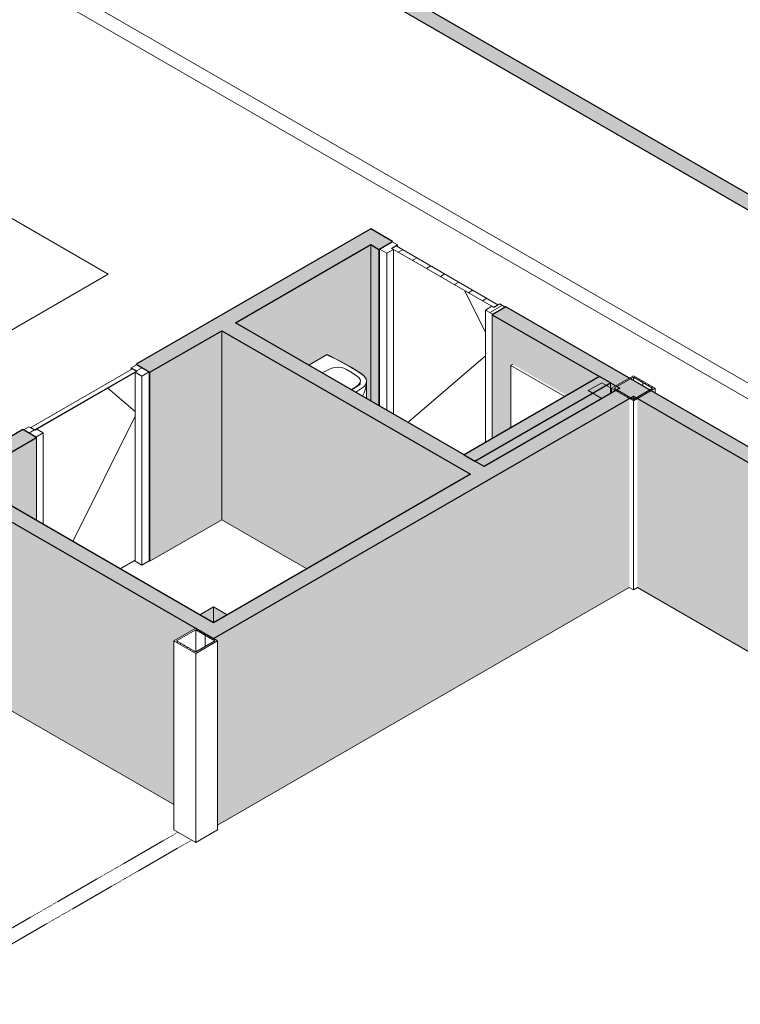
# Model space of a CAD drawing. Header units: millimetres. Extents: x 2807 to 348062, y -35711 to 43067.
# Tile 39 of 191: x 47370 to 52027, y -9456 to -3090. Entities that reach past the tile are written whole.
import ezdxf

# ---------------------------------------------------------------- set-up
doc = ezdxf.new("R2010")
doc.units = ezdxf.units.MM
doc.linetypes.add('Hidden', pattern=[7.14375, 4.7625, -2.38125])
doc.linetypes.add('THO_hhidden', pattern=[2.5, 1.5, -1])
doc.layers.add('A-AREA', color=1, linetype='Continuous', lineweight=13, true_color=0xff0000)
for name, color, linetype, lineweight in [('A-DOOR', 7, 'Continuous', 13), ('A-GENM', 7, 'Continuous', 13), ('A-WALL', 7, 'Continuous', 25), ('A-WALL-PATT', 7, 'Continuous', 25), ('I-WALL', 7, 'Continuous', 18), ('P-SANR-FIXT', 7, 'Continuous', 13), ('Q-SPCQ', 7, 'Continuous', 13), ('S-COLS', 7, 'Continuous', 13)]:
    doc.layers.add(name, color=color, linetype=linetype, lineweight=lineweight)
pattern_1 = [(30, (3507.014, -1231.216), (-42.426292, 24.494494), []), (30, (3507.014, -1206.967), (-42.426292, 24.494494), [])]
pattern_2 = [(30, (3507.01, -1231.22), (-90.51002, 52.25596), [])]

# ---------------------------------------------------------------- blocks, each defined once
blk = doc.blocks.new('NLRS_28_SCO_UN_koker_gen_bcb - K200_200_12_5-V120-00 isometrie begane grond _plotview_')
at = {"layer": 'S-COLS'}
h = blk.add_hatch(dxfattribs=at)
h.set_pattern_fill('FP_5', color=256, style=0, pattern_type=2)
h.set_pattern_definition(pattern_1)
h.paths.add_polyline_path([(51335.7, -5554.8), (51477.1, -5473.1), (51335.7, -5391.5), (51194.3, -5473.1)])
h.paths.add_polyline_path([(51335.7, -5544.6), (51212, -5473.1), (51335.7, -5401.7), (51459.4, -5473.1), (51392.4, -5511.8)])
at = {"layer": 'S-COLS', "lineweight": 18}
for p, q in [((51335.7, -5391.5), (51194.3, -5473.1)), ((51212, -5473.1), (51335.7, -5401.7)), ((51477.1, -5473.1), (51335.7, -5391.5)), ((51335.7, -5401.7), (51459.4, -5473.1)), ((51194.3, -5473.1), (51335.7, -5554.8)), ((51335.7, -5544.6), (51212, -5473.1)), ((51335.7, -5554.8), (51477.1, -5473.1)), ((51459.4, -5473.1), (51335.7, -5544.6))]:
    blk.add_line(p, q, dxfattribs=at)
at = {"layer": 'S-COLS'}
for p, q in [((51335.7, -5401.7), (51335.7, -5422.1)), ((51477.1, -5503.7), (51477.1, -5473.1)), ((51335.7, -5554.8), (51335.7, -6776.8)), ((51335.7, -6776.8), (51309.2, -6761.5)), ((51362.2, -6761.5), (51335.7, -6776.8))]:
    blk.add_line(p, q, dxfattribs=at)
at = {"layer": 'S-COLS', "color": 250, "true_color": 0x283228}
blk.add_line((51194.3, -5473.1), (51194.3, -5503.7), dxfattribs=at)
at = {"layer": 'S-COLS', "linetype": 'Hidden'}
blk.add_line((51397.6, -5437.4), (51397.6, -5457.8), dxfattribs=at)
blk = doc.blocks.new('NLRS_32_DO_WPB_binnen deurkozijn hout_gen_tho - enkele deur_ rechtsdraaiend-V143-00 isometrie begane grond _plotview_')
at = {"layer": 'A-GENM'}
h = blk.add_hatch(dxfattribs=at)
h.set_pattern_fill('FP_2', color=256, style=0, pattern_type=2)
h.set_pattern_definition(pattern_2)
h.paths.add_polyline_path([(50426.7, -4994.9), (50507.3, -4948.3), (50472, -4927.9), (50433.8, -4950), (50421.8, -4943), (50379.4, -4967.5)])
at = {"layer": 'A-DOOR'}
for p, q in [((49776.2, -4526.2), (49695.6, -4572.7)), ((49695.6, -4572.7), (49743, -4600.1)), ((49695.6, -4572.7), (49695.6, -5587.6)), ((49743, -4600.1), (49785.4, -4575.6)), ((49773.4, -4568.7), (49811.5, -4546.6)), ((49785.4, -4575.6), (49773.4, -4568.7)), ((49811.5, -4546.6), (49776.2, -4526.2)), ((49785.4, -4575.6), (49785.4, -5639.5)), ((49811.5, -4558), (49811.5, -4546.6)), ((49743, -4600.1), (49743, -5615)), ((50421.8, -4943), (50379.4, -4967.5)), ((50432.4, -4949.1), (50421.8, -4943)), ((50426.7, -4994.9), (50507.3, -4948.3)), ((50472, -4927.9), (50433.8, -4950)), ((50507.3, -4948.3), (50472, -4927.9)), ((50379.4, -4967.5), (50426.7, -4994.9)), ((50379.4, -5823.2), (50379.4, -4967.5))]:
    blk.add_line(p, q, dxfattribs=at)
blk = doc.blocks.new('NLRS_32_DO_UN_deur_gen_tho - dichte deur_ rechtsdraaiend-V144-00 isometrie begane grond _plotview_')
at = {"layer": 'A-GENM'}
h = blk.add_hatch(dxfattribs=at)
h.set_pattern_fill('FP_2', color=256, style=0, pattern_type=2)
h.set_pattern_definition(pattern_2)
h.paths.add_polyline_path([(50432.4, -4949.1), (50460.7, -4932.8), (49803.1, -4553.1), (49774.8, -4569.5)])
at = {"layer": 'A-GENM', "lineweight": 18}
for p, q in [((49803.1, -4553.1), (49774.8, -4569.5)), ((49774.8, -4569.5), (50432.4, -4949.1)), ((50460.7, -4932.8), (49803.1, -4553.1)), ((50432.4, -4949.1), (50460.7, -4932.8))]:
    blk.add_line(p, q, dxfattribs=at)
at = {"layer": 'A-GENM'}
for p, q in [((50245.4, -4841.2), (50379.4, -5111.1)), ((50245.4, -4841.2), (50379.4, -5111.1)), ((50379.4, -5263.5), (49879.1, -5693.6)), ((50379.4, -5263.5), (49879.1, -5693.6))]:
    blk.add_line(p, q, dxfattribs=at)
blk = doc.blocks.new('NLRS_32_DO_WPB_binnen deurkozijn hout_gen_tho - enkele deur_ rechtsdraaiend-V145-00 isometrie begane grond _plotview_')
at = {"layer": 'A-DOOR'}
h = blk.add_hatch(dxfattribs=at)
h.set_pattern_fill('FP_2', color=256, style=0, pattern_type=2)
h.set_pattern_definition(pattern_2)
h.paths.add_polyline_path([(47474.9, -5789.1), (47522.3, -5761.7), (47479.8, -5737.3), (47467.8, -5744.2), (47429.6, -5722.1), (47394.3, -5742.6)])
at = {"layer": 'A-GENM'}
h = blk.add_hatch(dxfattribs=at)
h.set_pattern_fill('FP_2', color=256, style=0, pattern_type=2)
h.set_pattern_definition(pattern_2)
h.paths.add_polyline_path([(48158.7, -5394.3), (48206, -5367), (48125.4, -5320.4), (48090.1, -5340.8), (48128.3, -5362.9), (48116.2, -5369.8)])
at = {"layer": 'A-DOOR'}
for p, q in [((48125.4, -5320.4), (48090.1, -5340.8)), ((48090.1, -5340.8), (48128.3, -5362.9)), ((48090.1, -5340.8), (48090.1, -5352.3)), ((48206, -5367), (48125.4, -5320.4)), ((48128.3, -5362.9), (48116.2, -5369.8)), ((48116.2, -5369.8), (48158.7, -5394.3)), ((48116.2, -6591.8), (48116.2, -5369.8)), ((48158.7, -5394.3), (48206, -5367)), ((48158.7, -6616.3), (48158.7, -5394.3)), ((48206, -6589), (48206, -5367)), ((47429.6, -5722.1), (47394.3, -5742.6)), ((47467.8, -5744.2), (47429.6, -5722.1)), ((47394.3, -5742.6), (47474.9, -5789.1)), ((47479.8, -5737.3), (47469.2, -5743.4)), ((47474.9, -5789.1), (47522.3, -5761.7)), ((47522.3, -5761.7), (47479.8, -5737.3)), ((47522.3, -5761.7), (47522.3, -6353.7)), ((48158.7, -6616.3), (48116.2, -6591.8)), ((48206, -6589), (48158.7, -6616.3))]:
    blk.add_line(p, q, dxfattribs=at)
blk = doc.blocks.new('NLRS_32_DO_UN_deur_gen_tho - dichte deur_ rechtsdraaiend-V146-00 isometrie begane grond _plotview_')
at = {"layer": 'A-GENM'}
h = blk.add_hatch(dxfattribs=at)
h.set_pattern_fill('FP_2', color=256, style=0, pattern_type=2)
h.set_pattern_definition(pattern_2)
h.paths.add_polyline_path([(47469.2, -5743.4), (48126.8, -5363.7), (48098.6, -5347.4), (47441, -5727)])
at = {"layer": 'A-GENM', "lineweight": 18}
for p, q in [((48098.6, -5347.4), (47441, -5727)), ((48126.8, -5363.7), (48098.6, -5347.4)), ((47469.2, -5743.4), (48126.8, -5363.7)), ((47441, -5727), (47469.2, -5743.4))]:
    blk.add_line(p, q, dxfattribs=at)
at = {"layer": 'A-GENM'}
for p, q in [((47939.8, -5471.7), (48116.2, -5623.3)), ((47939.8, -5471.7), (48116.2, -5623.3)), ((48116.2, -5653.8), (47713.9, -6464.3)), ((48116.2, -5653.8), (47713.9, -6464.3)), ((48018.4, -6640.2), (48116.2, -6583.7))]:
    blk.add_line(p, q, dxfattribs=at)
blk = doc.blocks.new('NLRS_32_DO_WB_binnendeur sparing_gen_tho - sparing 2675x2800-2380965-00 isometrie begane grond _plotview_')
at = {"layer": 'A-DOOR', "linetype": 'THO_hhidden'}
for p, q in [((46737.1, -9299.1), (48392.4, -8343.4)), ((48480.8, -8394.5), (46825.5, -9350.1))]:
    blk.add_line(p, q, dxfattribs=at)
at = {"layer": 'A-DOOR', "color": 252, "linetype": 'THO_hhidden', "true_color": 0x879191}
for p, q in [((46730.7, -9302.8), (46737.1, -9299.1)), ((46825.5, -9350.1), (46737.1, -9401.1))]:
    blk.add_line(p, q, dxfattribs=at)
at = {"layer": 'A-DOOR', "color": 253, "linetype": 'THO_hhidden', "true_color": 0xa1a1a1}
blk.add_line((46737.1, -9401.1), (46730.7, -9404.9), dxfattribs=at)
blk = doc.blocks.new('NLRS_74_PF_UN_av_dur_bcb - D-Code 550x430 _recht_ kuip afgerond_-V189-00 isometrie begane grond _plotview_')
at = {"layer": 'P-SANR-FIXT'}
for p, q in [((49356.5, -5255.7), (49238.5, -5323.8)), ((49354.4, -5256.9), (49238.5, -5323.8)), ((49323.8, -5373), (49371.1, -5348.6)), ((49551.6, -5457.2), (49512.9, -5482.1)), ((49552.5, -5459), (49514.5, -5483.1)), ((49541.2, -5498.5), (49581.7, -5472.4)), ((49611.3, -5539), (49611.3, -5426.8))]:
    blk.add_line(p, q, dxfattribs=at)
for points in [[(49582.8, -5383.4, 0), (49543.3, -5357.3, 0), (49502, -5332, 0), (49459, -5307.7, 0), (49414.3, -5284.5, 0), (49368.1, -5262.3, 0), (49355.8, -5256.7, 0)], [(49583.3, -5382.4, 0), (49512.9, -5337.1, 0), (49437.1, -5294.8, 0), (49356.5, -5255.7, 0)], [(49371.1, -5348.6, 0), (49387.9, -5342.1, 0), (49406.9, -5338.3, 0), (49427, -5337.3, 0), (49446.9, -5339.3, 0), (49465.2, -5344, 0), (49481, -5351.3, 0)], [(49481, -5351.3, 0), (49517.5, -5373.9, 0), (49552.6, -5397.2, 0)], [(49552.6, -5397.2, 0), (49562.9, -5406.3, 0), (49569.2, -5416.5, 0), (49571.3, -5426.8, 0)], [(49581.7, -5472.4, 0), (49597.6, -5458.9, 0), (49607.7, -5443.7, 0), (49611.3, -5427.5, 0), (49608.2, -5411.3, 0), (49598.7, -5396, 0), (49583.3, -5382.4, 0)], [(49611.3, -5431.4, 0), (49611.3, -5428.5, 0), (49611.2, -5425.6, 0), (49610.8, -5422.7, 0), (49610.3, -5419.8, 0), (49609.5, -5416.9, 0), (49608.6, -5414.1, 0), (49607.4, -5411.3, 0), (49606.1, -5408.5, 0), (49604.6, -5405.8, 0), (49602.9, -5403.1, 0), (49601, -5400.5, 0), (49598.9, -5397.9, 0), (49596.7, -5395.4, 0), (49594.3, -5392.9, 0), (49591.8, -5390.5, 0), (49589.1, -5388.2, 0), (49586.2, -5385.9, 0), (49583.2, -5383.7, 0), (49582.8, -5383.4, 0)], [(49571.3, -5427.3, 0), (49568.9, -5438.1, 0), (49562.2, -5448.2, 0), (49551.6, -5457.2, 0)], [(49571.1, -5431.9, 0), (49571, -5433.6, 0), (49570.7, -5435.2, 0), (49570.4, -5436.8, 0), (49569.9, -5438.4, 0), (49569.3, -5440, 0), (49568.6, -5441.6, 0), (49567.8, -5443.3, 0), (49566.9, -5444.9, 0), (49565.8, -5446.5, 0), (49564.6, -5448, 0), (49563.3, -5449.6, 0), (49561.9, -5451.2, 0), (49560.4, -5452.7, 0), (49558.7, -5454.2, 0), (49556.9, -5455.7, 0), (49555.1, -5457.1, 0), (49553.1, -5458.5, 0), (49552.5, -5459, 0)], [(49571.1, -5431.9, 0), (49570.2, -5442.9, 0), (49568.6, -5453.6, 0)], [(49611.3, -5431.4, 0), (49610, -5446.7, 0), (49607.7, -5461.8, 0), (49604.4, -5476.3, 0), (49600.4, -5490.1, 0), (49595.6, -5503.1, 0), (49590.3, -5515.2, 0), (49585.6, -5524.2, 0)]]:
    blk.add_polyline3d(points, dxfattribs=at)
blk = doc.blocks.new('NLRS_65_SE__haspelkast inbouw p1jbq1s6_sav_bcb - haspelkast inbouw_saval_i 32-n_haspel deco-32_30m-3_4_-2287612-00 isometrie begane grond _plotview_')
at = {"layer": 'Q-SPCQ'}
for p, q in [((50545.9, -5324.2), (50544.8, -5324.8)), ((50544.8, -5324.8), (50544.8, -5727.7)), ((50893.6, -5526.2), (50544.8, -5324.8)), ((50556.1, -5318.3), (50545.9, -5324.2))]:
    blk.add_line(p, q, dxfattribs=at)
blk = doc.blocks.new('NLRS_33_GM_WPB_vloeropening schacht rechthoek_gen_tho - 125x125-V212-00 isometrie begane grond _plotview_')
at = {"layer": 'A-GENM', "true_color": 0xc8fac8, "transparency": 33554483}
blk.add_hatch(color=254, dxfattribs=at).paths.add_polyline_path([(51132.4, -5539.5), (51220.8, -5488.4), (51132.4, -5437.4), (51044, -5488.4), (51058.1, -5496.5)])
at = {"layer": 'A-GENM'}
for p, q in [((51132.4, -5437.4), (51044, -5488.4)), ((51220.8, -5488.4), (51132.4, -5437.4)), ((51044, -5488.4), (51132.4, -5539.5)), ((51132.4, -5539.5), (51220.8, -5488.4))]:
    blk.add_line(p, q, dxfattribs=at)
blk = doc.blocks.new('NLRS_33_GM_WPB_vloeropening schacht rechthoek_gen_tho - 125x125-V213-00 isometrie begane grond _plotview_')
at = {"layer": 'A-GENM', "true_color": 0xc8fac8, "transparency": 33554483}
blk.add_hatch(color=254, dxfattribs=at).paths.add_polyline_path([(48622.2, -6988.7), (48710.6, -6937.7), (48622.2, -6886.7), (48533.8, -6937.7)])
at = {"layer": 'A-GENM'}
for p, q in [((48622.2, -6886.7), (48533.8, -6937.7)), ((48533.8, -6937.7), (48622.2, -6988.7)), ((48710.6, -6937.7), (48622.2, -6886.7)), ((48622.2, -6988.7), (48710.6, -6937.7))]:
    blk.add_line(p, q, dxfattribs=at)
at = {"layer": 'A-GENM', "color": 250, "true_color": 0x283228}
blk.add_line((48622.2, -6886.7), (48622.2, -6988.7), dxfattribs=at)
blk = doc.blocks.new('NLRS_28_SCO_UN_koker_gen_bcb - K200_200_12_5-V328-00 isometrie begane grond _plotview_')
at = {"layer": 'S-COLS'}
h = blk.add_hatch(dxfattribs=at)
h.set_pattern_fill('FP_5', color=256, style=0, pattern_type=2)
h.set_pattern_definition(pattern_1)
h.paths.add_polyline_path([(48507.3, -7187.8), (48648.7, -7106.1), (48507.3, -7024.5), (48365.8, -7106.1)])
h.paths.add_polyline_path([(48507.3, -7177.6), (48383.5, -7106.1), (48507.3, -7034.7), (48631, -7106.1)])
at = {"layer": 'S-COLS', "lineweight": 18}
for p, q in [((48507.3, -7024.5), (48365.8, -7106.1)), ((48383.5, -7106.1), (48507.3, -7034.7)), ((48648.7, -7106.1), (48507.3, -7024.5)), ((48507.3, -7034.7), (48631, -7106.1)), ((48365.8, -7106.1), (48507.3, -7187.8)), ((48507.3, -7177.6), (48383.5, -7106.1)), ((48507.3, -7187.8), (48648.7, -7106.1)), ((48631, -7106.1), (48507.3, -7177.6))]:
    blk.add_line(p, q, dxfattribs=at)
at = {"layer": 'S-COLS'}
for p, q in [((48507.3, -7034.7), (48507.3, -7177.6)), ((48365.8, -7106.1), (48365.8, -8328.1)), ((48648.7, -8328.1), (48648.7, -7106.1)), ((48507.3, -7187.8), (48507.3, -8409.8)), ((48507.3, -8409.8), (48365.8, -8328.1)), ((48648.7, -8328.1), (48507.3, -8409.8))]:
    blk.add_line(p, q, dxfattribs=at)
at = {"layer": 'S-COLS', "linetype": 'Hidden'}
blk.add_line((48569.1, -7070.4), (48569.1, -7141.8), dxfattribs=at)

msp = doc.modelspace()

# ---------------------------------------------------------------- hatches: boundary and pattern name
at = {"layer": 'A-WALL-PATT', "lineweight": 18, "true_color": 0xd7e6e6, "transparency": 33554593}
msp.add_hatch(color=254, dxfattribs=at).paths.add_polyline_path([(52661.5, -4656.6), (52749.9, -4605.6), (47747.1, -1717.2), (47658.7, -1768.3), (51392.4, -3923.9)])
at = {"layer": 'A-WALL-PATT', "lineweight": 18, "true_color": 0xafafaf}
h = msp.add_hatch(color=253, dxfattribs=at)
h.paths.add_polyline_path([(44945.2, -7254.1), (47478.8, -5791.3), (47390.4, -5740.3), (44856.8, -7203.1)])
h.paths.add_polyline_path([(48209.9, -5369.2), (49727, -4493.3), (49638.6, -4442.3), (48121.5, -5318.2)])
h = msp.add_hatch(color=253, dxfattribs=at)
h.paths.add_polyline_path([(52210.7, -6029.4), (52299.1, -5978.3), (50511.2, -4946.1), (50422.8, -4997.1), (52122.4, -5978.3)])
h.paths.add_polyline_path([(49691.7, -4575), (49780.1, -4524), (49727, -4493.3), (49638.6, -4544.4)])
at = {"layer": 'A-WALL-PATT', "true_color": 0xf0f0f0}
h = msp.add_hatch(color=7, dxfattribs=at)
h.paths.add_polyline_path([(46091.9, -7814.1), (46925.1, -7333), (46925.1, -6111), (45033.6, -7203.1), (46043.1, -7785.9)])
h.paths.add_polyline_path([(48209.9, -6591.2), (48675.2, -6322.6), (48675.2, -5100.6), (48209.9, -5369.2), (48209.9, -6502.2)])
h.paths.add_polyline_path([(47478.8, -6328.6), (47478.8, -5791.3), (47013.5, -6060), (47101.9, -6111)])
h.paths.add_polyline_path([(49638.6, -5554.8), (49638.6, -4544.4), (48763.6, -5049.6), (49238.5, -5323.8), (49358.9, -5256.9), (49467.8, -5311.9), (49535, -5351.3), (49584.5, -5383.5), (49601, -5399.6), (49609.3, -5417.2), (49611.3, -5427.5), (49611.3, -5539), (49630.4, -5550)])
h = msp.add_hatch(color=7, dxfattribs=at)
h.paths.add_polyline_path([(52210.7, -7251.4), (52210.7, -6029.4), (51362.2, -5539.5), (51362.2, -6761.5), (51392.4, -6778.9)])
h.paths.add_polyline_path([(50422.8, -5798.1), (50544.8, -5727.7), (50546.9, -5323.6), (50557.2, -5318.9), (50905, -5519.7), (51116.5, -5397.6), (50422.8, -4997.1), (50422.8, -5397.6)])
h.paths.add_polyline_path([(49691.7, -5585.4), (49691.7, -4575), (49638.6, -4544.4), (49638.6, -5554.8), (49682.5, -5580.1)])
h.paths.add_polyline_path([(51335.7, -5544.6), (51353.4, -5534.4), (51335.7, -5524.1)])
h.paths.add_polyline_path([(51187.2, -5507.8), (51194.3, -5503.7), (51194.3, -5473.1), (51220.8, -5457.8), (51187.2, -5438.4), (51187.2, -5473.1)])
h.paths.add_polyline_path([(51229.6, -5483.3), (51247.3, -5473.1), (51229.6, -5462.9), (51229.6, -5473.1)])
at = {"layer": 'A-WALL-PATT', "lineweight": 18, "true_color": 0xafafaf}
for points in [[(50283.9, -6029.4), (50372.3, -5978.3), (48763.6, -5049.6), (48675.2, -5100.6), (50241.4, -6004.9)], [(50312.2, -5943.6), (51187.2, -5438.4), (51116.5, -5397.6), (50241.4, -5902.8)], [(48533.8, -7039.8), (48622.2, -6988.7), (47013.5, -6060), (46925.1, -6111), (47826.2, -6631.3)]]:
    msp.add_hatch(color=253, dxfattribs=at).paths.add_polyline_path(points)
at = {"layer": 'A-WALL-PATT', "true_color": 0xf0f0f0}
for points in [[(49225.6, -6640.4), (50283.9, -6029.4), (48675.2, -5100.6), (48675.2, -6322.6), (48986.3, -6502.2)], [(50372.3, -5978.3), (51187.2, -5507.8), (51187.2, -5438.4), (50312.2, -5943.6), (50367.8, -5975.7)], [(48365.8, -8164.8), (48365.8, -7106.1), (48507.3, -7024.5), (46925.1, -6111), (46925.1, -7333), (47868.5, -7877.7)]]:
    msp.add_hatch(color=7, dxfattribs=at).paths.add_polyline_path(points)
at = {"layer": 'A-WALL-PATT', "lineweight": 18, "true_color": 0xafafaf}
h = msp.add_hatch(color=253, dxfattribs=at)
h.paths.add_polyline_path([(45678.8, -8790.1), (46730.7, -8182.9), (46642.3, -8131.8), (45590.5, -8739.1), (45597.4, -8743.1)])
h.paths.add_polyline_path([(48622.2, -7090.8), (51335.7, -5524.1), (51247.3, -5473.1), (48533.8, -7039.8)])
at = {"layer": 'A-WALL-PATT', "true_color": 0xf0f0f0}
h = msp.add_hatch(color=7, dxfattribs=at)
h.paths.add_polyline_path([(46642.3, -9455.9), (46730.7, -9404.9), (46730.7, -8182.9), (45793.7, -8723.8), (45820.3, -8739.1), (45820.3, -8769.7), (46642.3, -9244.3)])
h.paths.add_polyline_path([(45784.9, -8749.3), (45784.9, -8728.9), (45767.2, -8739.1)])
h.paths.add_polyline_path([(48648.7, -8297.5), (51309.2, -6761.5), (51309.2, -5539.5), (48622.2, -7090.8), (48648.7, -7106.1), (48648.7, -7877.7)])
h.paths.add_polyline_path([(51335.7, -5544.6), (51335.7, -5524.1), (51318, -5534.4)])

# ---------------------------------------------------------------- linework, layer by layer
at = {"layer": 'A-AREA'}
for p, q in [((47066.5, -4230.3), (47941.6, -4735.5)), ((47941.6, -4735.5), (47066.5, -5240.7))]:
    msp.add_line(p, q, dxfattribs=at)
at = {"layer": 'A-WALL'}
for p, q in [((51187.2, -5438.4), (51116.5, -5397.6)), ((50241.4, -5902.8), (50312.2, -5943.6))]:
    msp.add_line(p, q, dxfattribs=at)
at = {"layer": 'I-WALL', "lineweight": 25}
for p, q in [((42567.6, 1171.1), (57752.7, -7596)), ((52749.9, -4605.6), (47747.1, -1717.2)), ((49638.6, -4442.3), (48121.5, -5318.2)), ((49780.1, -4524), (49638.6, -4442.3)), ((48763.6, -5049.6), (49638.6, -4544.4)), ((49638.6, -4544.4), (49691.7, -4575)), ((49691.7, -4575), (49780.1, -4524)), ((50511.2, -4946.1), (50422.8, -4997.1)), ((55551.8, -7856.3), (50511.2, -4946.1)), ((50422.8, -4997.1), (51116.5, -5397.6)), ((50241.4, -5902.8), (48763.6, -5049.6)), ((48209.9, -5369.2), (48675.2, -5100.6)), ((48675.2, -5100.6), (50283.9, -6029.4)), ((48121.5, -5318.2), (48209.9, -5369.2)), ((51116.5, -5397.6), (50241.4, -5902.8)), ((50312.2, -5943.6), (51187.2, -5438.4)), ((51247.3, -5473.1), (50372.3, -5978.3)), ((51187.2, -5438.4), (51247.3, -5473.1)), ((48622.2, -7090.8), (51335.7, -5524.1)), ((51335.7, -5524.1), (55463.4, -7907.3)), ((47390.4, -5740.3), (46925.1, -6008.9)), ((47013.5, -6060), (47478.8, -5791.3)), ((47478.8, -5791.3), (47390.4, -5740.3)), ((50372.3, -5978.3), (50312.2, -5943.6)), ((50283.9, -6029.4), (48622.2, -6988.7)), ((46925.1, -6111), (48622.2, -7090.8)), ((48622.2, -6988.7), (47013.5, -6060))]:
    msp.add_line(p, q, dxfattribs=at)
at = {"layer": 'I-WALL'}
for p, q in [((42567.6, -50.9), (56694.4, -8207)), ((49638.6, -4544.4), (49638.6, -5554.8)), ((49691.7, -5585.4), (49691.7, -4575)), ((49780.1, -4524), (49780.1, -4528.4)), ((50422.8, -4997.1), (50422.8, -5798.1)), ((48675.2, -5100.6), (48675.2, -6322.6)), ((48121.5, -5322.7), (48121.5, -5318.2)), ((48209.9, -5369.2), (48209.9, -6591.2)), ((51187.2, -5469), (51187.2, -5438.4)), ((51335.7, -5544.6), (51335.7, -5524.1)), ((47478.8, -6328.6), (47478.8, -5791.3)), ((48209.9, -6591.2), (48675.2, -6322.6)), ((48675.2, -6322.6), (49225.6, -6640.4)), ((48209.9, -6591.2), (48206, -6589)), ((48648.7, -8297.5), (51309.2, -6761.5)), ((51362.2, -6761.5), (53739.9, -8134.2)), ((46925.1, -7333), (48365.8, -8164.8))]:
    msp.add_line(p, q, dxfattribs=at)
at = {"layer": 'I-WALL', "color": 253, "true_color": 0xa1a1a1}
msp.add_line((52661.5, -5776.6), (47747.1, -2939.2), dxfattribs=at)
at = {"layer": 'I-WALL', "color": 250, "true_color": 0x283228}
msp.add_line((51187.2, -5507.8), (51187.2, -5470.6), dxfattribs=at)

# ---------------------------------------------------------------- block references
at = {"layer": 'A-DOOR'}
for name in ['NLRS_32_DO_WPB_binnen deurkozijn hout_gen_tho - enkele deur_ rechtsdraaiend-V143-00 isometrie begane grond _plotview_', 'NLRS_32_DO_WPB_binnen deurkozijn hout_gen_tho - enkele deur_ rechtsdraaiend-V145-00 isometrie begane grond _plotview_']:
    msp.add_blockref(name, (0, 0), dxfattribs=at)
at = {"layer": 'A-DOOR', "linetype": 'THO_hhidden'}
msp.add_blockref('NLRS_32_DO_WB_binnendeur sparing_gen_tho - sparing 2675x2800-2380965-00 isometrie begane grond _plotview_', (0, 0), dxfattribs=at)
at = {"layer": 'A-GENM'}
for name in ['NLRS_32_DO_UN_deur_gen_tho - dichte deur_ rechtsdraaiend-V144-00 isometrie begane grond _plotview_', 'NLRS_32_DO_UN_deur_gen_tho - dichte deur_ rechtsdraaiend-V146-00 isometrie begane grond _plotview_', 'NLRS_33_GM_WPB_vloeropening schacht rechthoek_gen_tho - 125x125-V212-00 isometrie begane grond _plotview_']:
    msp.add_blockref(name, (0, 0), dxfattribs=at)
at = {"layer": 'A-GENM', "color": 250, "true_color": 0x283228}
msp.add_blockref('NLRS_33_GM_WPB_vloeropening schacht rechthoek_gen_tho - 125x125-V213-00 isometrie begane grond _plotview_', (0, 0), dxfattribs=at)
at = {"layer": 'P-SANR-FIXT'}
msp.add_blockref('NLRS_74_PF_UN_av_dur_bcb - D-Code 550x430 _recht_ kuip afgerond_-V189-00 isometrie begane grond _plotview_', (0, 0), dxfattribs=at)
at = {"layer": 'Q-SPCQ'}
msp.add_blockref('NLRS_65_SE__haspelkast inbouw p1jbq1s6_sav_bcb - haspelkast inbouw_saval_i 32-n_haspel deco-32_30m-3_4_-2287612-00 isometrie begane grond _plotview_', (0, 0), dxfattribs=at)
at = {"layer": 'S-COLS', "linetype": 'Hidden'}
for name in ['NLRS_28_SCO_UN_koker_gen_bcb - K200_200_12_5-V120-00 isometrie begane grond _plotview_', 'NLRS_28_SCO_UN_koker_gen_bcb - K200_200_12_5-V328-00 isometrie begane grond _plotview_']:
    msp.add_blockref(name, (0, 0), dxfattribs=at)

doc.saveas('drawing.dxf')
